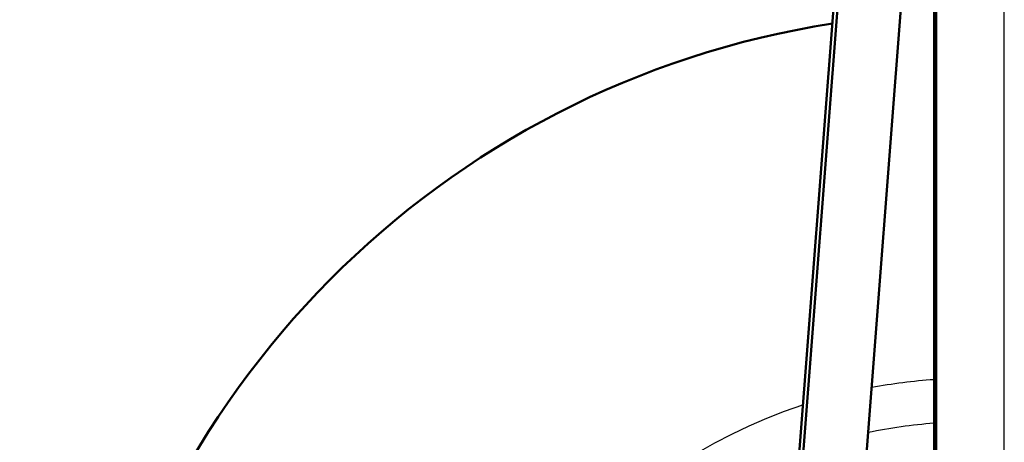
# Model space of a CAD drawing. Header units: millimetres. Extents: x 70 to 1011, y -602 to 1647.
# Tile 66 of 93: x 70 to 210, y 1488 to 1548. Entities that reach past the tile are written whole.
import ezdxf

# ---------------------------------------------------------------- set-up
doc = ezdxf.new("R2010")
doc.units = ezdxf.units.MM
doc.header["$LTSCALE"] = 0.75
doc.layers.add('Visible', color=7, linetype='Continuous', lineweight=50)
doc.layers.add('Visible Narrow', color=7, linetype='Continuous', lineweight=25)

msp = doc.modelspace()

# ---------------------------------------------------------------- linework, layer by layer
at = {"layer": 'Visible', "extrusion": (-1e-16, -1, 2.966e-13)}
for p, q in [((200.08, 1381.61, 660.64), (200.08, 1642.67, 513.09)), ((189.91, 1604.86, 494.53), (177.71, 1446.64, 291.55)), ((189.91, 1597.76, 500.06), (177.71, 1439.54, 297.09)), ((186.71, 1439.54, 297.09), (198.91, 1597.76, 500.06)), ((199.94, 1561.02, 412.21), (199.94, 1441.35, 258.54))]:
    msp.add_line(p, q, dxfattribs=at)
at = {"layer": 'Visible', "extrusion": (0, -2.966e-13, -1)}
msp.add_arc((-205.12, 1421.34, 789.54), 128, 295.5625, 81.1871, dxfattribs=at)
at = {"layer": 'Visible Narrow', "extrusion": (-1e-16, -1, 2.966e-13)}
for p, q in [((200.28, 1643.22, 513), (200.28, 1381.71, 660.81)), ((209.88, 1381.71, 660.81), (209.88, 1643.22, 513))]:
    msp.add_line(p, q, dxfattribs=at)
at = {"layer": 'Visible Narrow', "extrusion": (0, -2.966e-13, -1)}
for centre, radius, start, end in [((-205.12, 1421.34, 759.98), 76.25, 79.3894, 86.1009), ((-205.12, 1421.34, 759.98), 76.25, 302.9701, 71.8273), ((-205.12, 1421.34, 756.65), 70.09, 78.0348, 85.7579)]:
    msp.add_arc(centre, radius, start, end, dxfattribs=at)

doc.saveas('drawing.dxf')
